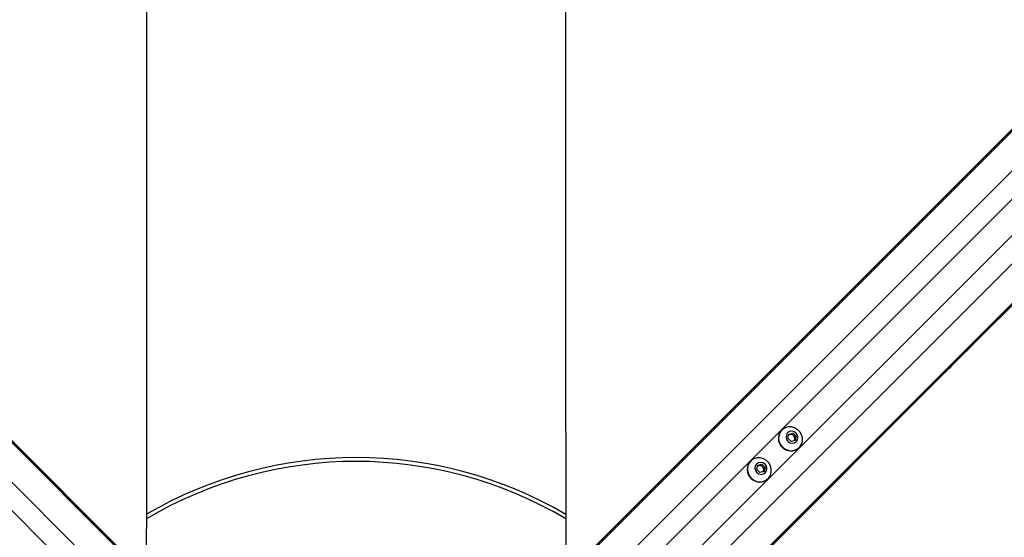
# Model space of a CAD drawing. Header units: millimetres. Extents: x 10 to 13239, y 20 to 10604.
# Tile 81 of 130: x 3818 to 4197, y 7278 to 7477. Entities that reach past the tile are written whole.
import ezdxf

# ---------------------------------------------------------------- set-up
doc = ezdxf.new("R2010")
doc.units = ezdxf.units.MM

msp = doc.modelspace()

# ---------------------------------------------------------------- linework, layer by layer
at = {"color": 8, "linetype": 'Continuous', "lineweight": 25}
for p, q in [((3892.44, 7236.71), (3171.35, 7957.79)), ((4002.25, 7236.71), (4722.74, 7957.2)), ((3884.55, 7229.32), (3163.31, 7950.57)), ((4010.14, 7229.32), (4731.38, 7950.57)), ((4028.03, 7211.43), (4749.27, 7932.68)), ((4035.41, 7203.55), (4756.5, 7924.63)), ((3853.34, 7249.6), (3324.8, 7778.15)), ((4041.34, 7249.6), (4569.89, 7778.15)), ((4048.31, 7242.64), (4576.85, 7771.19))]:
    msp.add_line(p, q, dxfattribs=at)
at = {"color": 7, "linetype": 'Continuous', "lineweight": 25}
for p, q in [((3893.91, 7235.75), (3289.08, 7840.57)), ((4000.78, 7235.75), (4605.22, 7840.18)), ((3999.31, 7234.55), (4597.33, 7832.57)), ((4034.45, 7202.08), (4639.28, 7806.91)), ((4183.74, 7351.1), (4631.69, 7799.05)), ((3895.38, 7234.55), (3755.41, 7374.52)), ((4178.36, 7345.72), (4183.74, 7351.1)), ((4173.22, 7340.58), (4176.48, 7343.84)), ((4176.48, 7343.84), (4178.36, 7345.72)), ((4176.48, 7343.84), (4178.36, 7345.72)), ((4033.25, 7200.61), (4173.22, 7340.58)), ((4111.23, 7319.25), (4111.14, 7319.16)), ((4113.54, 7316.07), (4113.93, 7317.68)), ((4113.86, 7317.38), (4114.36, 7317.5)), ((4113.93, 7317.68), (4115.54, 7318.06)), ((4114.36, 7317.5), (4115.17, 7317.69)), ((4115.17, 7317.69), (4115.54, 7318.06)), ((4115.17, 7317.69), (4115.78, 7317.08)), ((4115.54, 7318.06), (4116.77, 7316.84)), ((4115.78, 7317.08), (4116.39, 7316.47)), ((4114.77, 7314.84), (4113.54, 7316.07)), ((4116.38, 7315.23), (4114.77, 7314.84)), ((4116.2, 7315.66), (4116.08, 7315.16)), ((4116.39, 7316.47), (4116.2, 7315.66)), ((4116.77, 7316.84), (4116.38, 7315.23)), ((4116.39, 7316.47), (4116.77, 7316.84)), ((4117.86, 7312.44), (4117.95, 7312.53)), ((4099.25, 7307.27), (4099.16, 7307.18)), ((4101.57, 7304.09), (4101.95, 7305.7)), ((4101.95, 7305.7), (4103.56, 7306.09)), ((4102.38, 7305.52), (4103.19, 7305.71)), ((4103.19, 7305.71), (4103.56, 7306.09)), ((4103.19, 7305.71), (4103.8, 7305.1)), ((4103.56, 7306.09), (4104.79, 7304.86)), ((4102.79, 7302.86), (4101.57, 7304.09)), ((4101.88, 7305.4), (4102.38, 7305.52)), ((4104.4, 7303.25), (4102.79, 7302.86)), ((4103.8, 7305.1), (4104.41, 7304.49)), ((4104.22, 7303.68), (4104.1, 7303.18)), ((4104.41, 7304.49), (4104.22, 7303.68)), ((4104.79, 7304.86), (4104.4, 7303.25)), ((4104.41, 7304.49), (4104.79, 7304.86)), ((4105.88, 7300.46), (4105.97, 7300.55))]:
    msp.add_line(p, q, dxfattribs=at)
at = {"color": 7, "linetype": 'Continuous', "lineweight": 25, "flags": 128}
for points in [[(4027.71, 7939.76), (4027.73, 7896.92), (4027.75, 7854.09), (4027.77, 7811.26), (4027.79, 7768.42), (4027.81, 7725.59), (4027.83, 7682.76), (4027.85, 7639.92), (4027.87, 7597.09), (4027.89, 7554.26), (4027.91, 7511.43), (4027.93, 7468.59), (4027.95, 7425.76), (4027.97, 7382.93), (4027.99, 7340.09), (4028.01, 7297.26), (4028.02, 7269.05)], [(3866.66, 7269.05), (3866.68, 7293.48), (3866.7, 7336.32), (3866.72, 7379.15), (3866.74, 7421.98), (3866.76, 7464.81), (3866.78, 7507.65), (3866.8, 7550.48), (3866.82, 7593.31), (3866.84, 7636.15), (3866.86, 7678.98), (3866.88, 7721.81), (3866.9, 7764.64), (3866.92, 7807.48), (3866.94, 7850.31), (3866.96, 7893.14), (3866.98, 7935.97)], [(4111.43, 7312.73), (4112.45, 7311.94), (4113.63, 7311.44), (4114.89, 7311.28), (4116.12, 7311.45), (4117.23, 7311.96), (4118.16, 7312.75), (4118.81, 7313.78), (4119.16, 7314.97), (4119.16, 7316.22), (4118.83, 7317.45), (4118.18, 7318.56), (4117.26, 7319.48), (4116.15, 7320.13), (4114.92, 7320.46), (4113.67, 7320.45), (4112.48, 7320.11), (4111.45, 7319.45), (4110.66, 7318.53), (4110.15, 7317.42), (4109.98, 7316.18), (4110.14, 7314.93), (4110.64, 7313.75), (4111.43, 7312.73)], [(4113.57, 7314.87), (4114.34, 7314.35), (4115.23, 7314.15), (4116.1, 7314.3), (4116.83, 7314.77), (4117.31, 7315.51), (4117.46, 7316.38), (4117.26, 7317.27), (4116.74, 7318.03), (4115.97, 7318.56), (4115.09, 7318.76), (4114.21, 7318.61), (4113.48, 7318.13), (4113, 7317.4), (4112.85, 7316.52), (4113.05, 7315.64), (4113.57, 7314.87)], [(4099.45, 7300.75), (4100.47, 7299.96), (4101.65, 7299.46), (4102.91, 7299.3), (4104.14, 7299.47), (4105.26, 7299.98), (4106.18, 7300.77), (4106.83, 7301.8), (4107.18, 7302.99), (4107.18, 7304.24), (4106.85, 7305.47), (4106.2, 7306.58), (4105.28, 7307.5), (4104.17, 7308.15), (4102.94, 7308.48), (4101.69, 7308.48), (4100.5, 7308.13), (4099.47, 7307.47), (4098.68, 7306.55), (4098.17, 7305.44), (4098, 7304.21), (4098.16, 7302.95), (4098.66, 7301.77), (4099.45, 7300.75)], [(4101.6, 7302.89), (4102.36, 7302.37), (4103.25, 7302.17), (4104.12, 7302.32), (4104.86, 7302.8), (4105.33, 7303.53), (4105.48, 7304.4), (4105.28, 7305.29), (4104.76, 7306.06), (4103.99, 7306.58), (4103.11, 7306.78), (4102.23, 7306.63), (4101.5, 7306.15), (4101.02, 7305.42), (4100.87, 7304.54), (4101.07, 7303.66), (4101.6, 7302.89)]]:
    msp.add_lwpolyline(points, dxfattribs=at)
at = {"color": 7, "linetype": 'Continuous', "lineweight": 25}
for centre, radius, start, end in [((4114.5, 7315.99), 4.61, 136.7121, 226.7587), ((4114.68, 7316.18), 1.35, 103.3423, 129.0079), ((4114.7, 7316.02), 1.52, 44.3899, 102.6485), ((4114.72, 7315.99), 1.52, 347.3515, 45.6101), ((4114.88, 7315.97), 1.35, 320.9921, 346.6577), ((4114.7, 7315.79), 4.61, 223.2413, 313.2879), ((3947.34, 7148.64), 160, 59.686, 120.2923), ((3947.34, 7148.64), 158.5, 59.3709, 120.601), ((4102.52, 7304.01), 4.61, 136.7121, 226.7587), ((4102.7, 7304.2), 1.35, 103.3423, 129.0079), ((4102.72, 7304.04), 1.52, 44.3899, 102.6485), ((4102.74, 7304.01), 1.52, 347.3515, 45.6101), ((4102.9, 7303.99), 1.35, 320.9921, 346.6577), ((4102.72, 7303.81), 4.61, 223.2413, 313.2879)]:
    msp.add_arc(centre, radius, start, end, dxfattribs=at)
for points, knots in [([(4183.74, 7351.1), (4183.75, 7351.1), (4183.76, 7351.11), (4183.77, 7351.12), (4183.77, 7351.13), (4183.78, 7351.13), (4183.78, 7351.14), (4183.81, 7351.17), (4183.91, 7351.27), (4183.88, 7351.28), (4183.46, 7350.92), (4182.71, 7350.22), (4181.73, 7349.27), (4180.62, 7348.16), (4179.15, 7346.65), (4177.33, 7344.8), (4175.26, 7342.72), (4173.42, 7340.91), (4172.35, 7339.91), (4171.81, 7339.4)], [0, 0, 0, 0, 0.0044505, 0.006672, 0.0077858, 0.0080669, 0.0091789, 0.0136281, 0.0314451, 0.1016233, 0.1718241, 0.2411484, 0.310098, 0.3831327, 0.4582077, 0.594767, 0.7334585, 0.864672, 1, 1, 1, 1]), ([(4182.31, 7349.69), (4182.29, 7349.67), (4182.26, 7349.64), (4182.24, 7349.61), (4182.24, 7349.61), (4182.3, 7349.66), (4182.43, 7349.79), (4182.6, 7349.96), (4182.74, 7350.1), (4182.83, 7350.19), (4182.89, 7350.26), (4182.92, 7350.29), (4182.94, 7350.3)], [0, 0, 0, 0, 0.054398, 0.108795, 0.182974, 0.304804, 0.522523, 0.753583, 0.828707, 0.904451, 0.958991, 1, 1, 1, 1]), ([(4182.94, 7350.3), (4182.95, 7350.32), (4182.98, 7350.35), (4183.01, 7350.37), (4183.01, 7350.37), (4182.95, 7350.32), (4182.82, 7350.19), (4182.65, 7350.03), (4182.51, 7349.89), (4182.42, 7349.8), (4182.35, 7349.73), (4182.32, 7349.7), (4182.31, 7349.69)], [0, 0, 0, 0, 0.054052, 0.108131, 0.181506, 0.301958, 0.518426, 0.748765, 0.824514, 0.900835, 0.955195, 1, 1, 1, 1]), ([(4171.81, 7339.4), (4172.39, 7339.94), (4173.55, 7341), (4175.3, 7342.72), (4176.68, 7344.08), (4177.43, 7344.83), (4177.87, 7345.27), (4178.1, 7345.5), (4178.21, 7345.61)], [0, 0, 0, 0, 0.325735, 0.650463, 0.822969, 0.91108, 0.955459, 1, 1, 1, 1]), ([(4178.21, 7345.61), (4177.39, 7344.78), (4175.73, 7343.1), (4174.06, 7341.43), (4173.22, 7340.58)], [0, 0, 0, 0, 0.494847, 1, 1, 1, 1])]:
    msp.add_open_spline(points, degree=3, knots=knots, dxfattribs=at)

doc.saveas('drawing.dxf')
